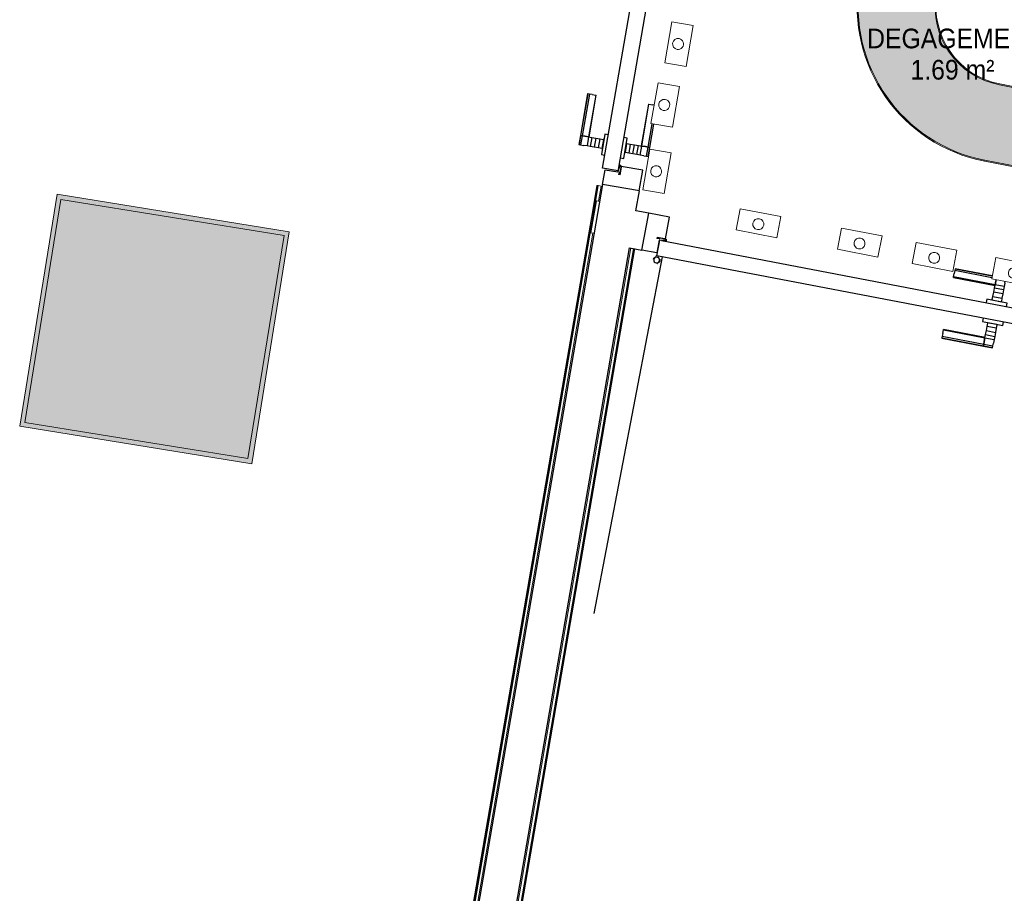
# Model space of a CAD drawing. Header units: millimetres. Extents: x -2845 to 74565, y -36590 to 13748.
# Tile 20 of 53: x 52504 to 55005, y -27592 to -25373. Entities that reach past the tile are written whole.
import ezdxf

# ---------------------------------------------------------------- set-up
doc = ezdxf.new("R2010")
doc.units = ezdxf.units.MM
for name, color, linetype, lineweight in [('A-DETL-GENF', 7, 'Continuous', 18), ('A-DOOR', 7, 'Continuous', 25), ('A-FLOR', 7, 'Continuous', 25), ('A-FLOR-HRAL', 7, 'Continuous', 18), ('A-WALL', 7, 'Continuous', 25), ('CHEMIN DE CABLE ELE', 7, 'Continuous', 18), ('ESPACE', 7, 'Continuous', 30), ('INSTAL ELECTRIQUE', 7, 'Continuous', 18), ('Q-SPCQ', 7, 'Continuous', 18)]:
    doc.layers.add(name, color=color, linetype=linetype, lineweight=lineweight)
doc.styles.add('Arial_2', font='arial.ttf', dxfattribs={"width": 0.9, "height": 50})

# ---------------------------------------------------------------- blocks, each defined once
blk = doc.blocks.new('PRT_SIMPLE_HUI_58x68x48 - PRT_BOIS_1V_930x2040x40-552383-2021_015_1111_DCE_1_50_N0 FINI_CFO_GEN')
at = {"layer": 'A-DETL-GENF', "lineweight": 25}
h = blk.add_hatch(color=256, dxfattribs=at)
h.paths.add_polyline_path([(-483.8, 9.7), (-483.8, 12.8), (-496.3, 14.5), (-500.5, 14.5), (-500.3, 13.2), (-495.7, 13.2), (-485.1, 11.7), (-484.5, 10.7)])
h.paths.add_polyline_path([(-508.5, 8), (-488.5, 8), (-483.8, 9.7), (-485.1, 10.6), (-488.7, 9.3), (-505.2, 9.7), (-505.2, 10.2), (-502, 10.8), (-502, 11.5), (-508.5, 11.5), (-508.5, 8.7)])
h = blk.add_hatch(color=256, dxfattribs=at)
h.paths.add_polyline_path([(413.8, 9.7), (418.9, 8), (438.5, 8), (438.5, 11.5), (432, 11.5), (432.2, 10.2), (435.2, 10.2), (435.2, 9.3), (418.2, 9.5), (415.1, 10.6)])
h.paths.add_polyline_path([(413.8, 9.7), (415.1, 11.7), (426.1, 13.2), (430.5, 13.2), (430.5, 14.5), (425.8, 14.5), (413.8, 12.8), (413.8, 10.4)])
at = {"layer": 'A-DETL-GENF'}
for p, q in [((-508.5, 11.5), (-502, 11.5)), ((-508.5, 8), (-508.5, 11.5)), ((-488.5, 8), (-508.5, 8)), ((-505.2, 10.2), (-505.2, 9.3)), ((-502, 10.2), (-505.2, 10.2)), ((-505.2, 9.3), (-488.7, 9.3)), ((-502, 11.5), (-502, 10.2)), ((-500.5, 14.5), (-496, 14.5)), ((-500.5, 13.2), (-500.5, 14.5)), ((-496.1, 13.2), (-500.5, 13.2)), ((-485.1, 11.7), (-496.1, 13.2)), ((-496, 14.5), (-483.8, 12.8)), ((-488.7, 9.3), (-485.1, 10.6)), ((-483.8, 9.7), (-488.5, 8)), ((-485.1, 10.6), (-485.1, 11.7)), ((-483.8, 12.8), (-483.8, 9.7)), ((413.8, 12.8), (426, 14.5)), ((413.8, 9.7), (413.8, 12.8)), ((418.5, 8), (413.8, 9.7)), ((426.1, 13.2), (415.1, 11.7)), ((415.1, 11.7), (415.1, 10.6)), ((415.1, 10.6), (418.7, 9.3)), ((438.5, 8), (418.5, 8)), ((418.7, 9.3), (435.2, 9.3)), ((426, 14.5), (430.5, 14.5)), ((430.5, 13.2), (426.1, 13.2)), ((430.5, 14.5), (430.5, 13.2)), ((432, 11.5), (438.5, 11.5)), ((432, 10.2), (432, 11.5)), ((435.2, 10.2), (432, 10.2)), ((435.2, 9.3), (435.2, 10.2)), ((438.5, 11.5), (438.5, 8))]:
    blk.add_line(p, q, dxfattribs=at)
at = {"layer": 'A-DOOR'}
for p, q in [((417, 54.5), (417, 977.5)), ((-427.1, 124), (-450.6, 124)), ((-450.6, 124), (-450.6, 123.5)), ((-450.6, 123.5), (-450.6, 119.4)), ((-427.1, 123.5), (-450.6, 123.5)), ((-450.6, 119.4), (-450.6, 112.3)), ((-427.1, 119.4), (-450.6, 119.4)), ((-450.6, 103), (-450.6, 112.3)), ((-450.6, 94.6), (-450.6, 103)), ((-427.1, 103), (-450.6, 103)), ((-319.6, 124), (-427.1, 124)), ((-427.1, 124), (-427.1, 123.5)), ((-427.1, 123.5), (-427.1, 124)), ((-427.1, 123.5), (-427.1, 119.4)), ((-319.6, 123.5), (-427.1, 123.5)), ((-427.1, 119.4), (-427.1, 123.5)), ((-427.1, 119.4), (-427.1, 112.3)), ((-319.6, 119.4), (-427.1, 119.4)), ((-427.1, 112.3), (-427.1, 119.4)), ((-427.1, 103), (-427.1, 112.3)), ((-427.1, 112.3), (-427.1, 103)), ((-427.1, 101.8), (-427.1, 103)), ((-319.6, 103), (-427.1, 103)), ((-427.1, 103), (-427.1, 94.6)), ((-427.1, 101.8), (-319.6, 101.8)), ((-319.6, 123.5), (-319.6, 124)), ((-319.6, 119.4), (-319.6, 123.5)), ((-319.6, 112.3), (-319.6, 119.4)), ((-319.6, 112.3), (-319.6, 103)), ((-319.6, 103), (-319.6, 101.8)), ((-450.6, 84.2), (-450.6, 94.6)), ((-427.1, 94.6), (-450.6, 94.6)), ((-450.6, 73.4), (-450.6, 84.2)), ((-427.1, 84.2), (-450.6, 84.2)), ((-427.1, 94.6), (-427.1, 84.2)), ((-427.1, 84.2), (-427.1, 73.4)), ((-499.5, 54.5), (430.5, 54.5)), ((-499.5, 14.5), (-499.5, 54.5)), ((-465.6, 63.5), (-465.6, 54.5)), ((-413.4, 63.5), (-465.6, 63.5)), ((-450.6, 65), (-450.6, 73.4)), ((-450.6, 73.4), (-427.1, 73.4)), ((-450.6, 65), (-450.6, 64)), ((-450.6, 64), (-427.1, 64)), ((-427.1, 73.4), (-427.1, 65)), ((-427.1, 64), (-427.1, 65)), ((-413.4, 54.5), (-413.4, 63.5)), ((430.5, 54.5), (430.5, 14.5)), ((426, 14.5), (-496, 14.5)), ((-465.6, 14.5), (-465.6, 5.5)), ((-465.6, 5.5), (-413.4, 5.5)), ((-427.1, 5), (-450.6, 5)), ((-450.6, 5), (-450.6, 4)), ((-450.6, -4.4), (-450.6, 4)), ((-427.1, 4), (-427.1, 5)), ((-427.1, 4), (-427.1, -4.4)), ((-413.4, 5.5), (-413.4, 14.5)), ((-450.6, -15.2), (-450.6, -4.4)), ((-427.1, -4.4), (-450.6, -4.4)), ((-450.6, -25.6), (-450.6, -15.2)), ((-450.6, -15.2), (-427.1, -15.2)), ((-427.1, -4.4), (-427.1, -15.2)), ((-427.1, -15.2), (-427.1, -25.6)), ((-450.6, -34), (-450.6, -25.6)), ((-450.6, -25.6), (-427.1, -25.6)), ((-450.6, -43.3), (-450.6, -34)), ((-450.6, -34), (-427.1, -34)), ((-450.6, -43.3), (-450.6, -50.4)), ((-427.1, -25.6), (-427.1, -34)), ((-427.1, -34), (-427.1, -32.8)), ((-319.6, -32.8), (-427.1, -32.8)), ((-427.1, -43.3), (-427.1, -34)), ((-427.1, -34), (-319.6, -34)), ((-427.1, -34), (-427.1, -43.3)), ((-427.1, -43.3), (-427.1, -50.4)), ((-427.1, -50.4), (-427.1, -43.3)), ((-319.6, -32.8), (-319.6, -34)), ((-319.6, -34), (-319.6, -43.3)), ((-319.6, -47.5), (-319.6, -43.3)), ((-450.6, -50.4), (-450.6, -54.5)), ((-450.6, -50.4), (-427.1, -50.4)), ((-450.6, -54.5), (-450.6, -55)), ((-450.6, -54.5), (-427.1, -54.5)), ((-450.6, -55), (-427.1, -55)), ((-427.1, -50.4), (-427.1, -54.5)), ((-427.1, -50.4), (-366.9, -50.4)), ((-427.1, -54.5), (-427.1, -50.4)), ((-427.1, -54.5), (-427.1, -55)), ((-427.1, -54.5), (-366.9, -54.5)), ((-427.1, -55), (-427.1, -54.5)), ((-427.1, -55), (-366.9, -55))]:
    blk.add_line(p, q, dxfattribs=at)
for radius, start, end in [(9.12, 155.8208, 180), (9.12, 180, 204.1792), (7.5, 360, 180), (7.5, 120, 180), (7.5, 180, 360), (7.5, 195, 225), (9.12, 111.9887, 120), (9.12, 240, 248.0113), (7.5, 240, 300), (7.5, 0, 90), (9.12, 291.9887, 300), (7.5, 330, 0), (9.12, 335.8208, 0)]:
    blk.add_arc((429, 65.5), radius, start, end, dxfattribs=at)
at = {"layer": 'Q-SPCQ'}
for p, q in [((430.5, 54.5), (403.5, 54.5)), ((430.5, 40.5), (430.5, 54.5))]:
    blk.add_line(p, q, dxfattribs=at)
blk = doc.blocks.new('PRT_SIMPLE_HUI_58x68x48 - PRT_BOIS_1V_930x2040x40-V5-2021_015_1111_DCE_1_50_N0 FINI_CFO_GEN')
at = {"layer": 'A-DETL-GENF', "lineweight": 25}
h = blk.add_hatch(color=256, dxfattribs=at)
h.paths.add_polyline_path([(-500.5, 14.5), (-500.3, 13.2), (-495.7, 13.1), (-485.1, 11.7), (-483.8, 9.7), (-483.8, 12.8), (-499, 14.5)])
h.paths.add_polyline_path([(-508.5, 11.5), (-508.5, 8), (-488.5, 8), (-483.8, 9.7), (-485.1, 10.6), (-488.7, 9.3), (-505.2, 9.6), (-505.2, 10.2), (-502, 10.2), (-502, 11.5), (-505.7, 11.5)])
h = blk.add_hatch(color=256, dxfattribs=at)
h.paths.add_polyline_path([(413.8, 12.8), (414.3, 10.5), (415.1, 11.7), (426.2, 13.2), (430.5, 13.2), (430.5, 14.5), (425.8, 14.5), (414.9, 12.9)])
h.paths.add_polyline_path([(415.1, 10.6), (413.8, 9.7), (419, 8), (438.5, 8), (438.5, 11.5), (432, 11.5), (432.2, 10.2), (435.2, 10.2), (435.2, 9.3), (418.2, 9.5), (415.3, 10.5)])
at = {"layer": 'A-DETL-GENF'}
for p, q in [((-508.5, 11.5), (-502, 11.5)), ((-508.5, 8), (-508.5, 11.5)), ((-488.5, 8), (-508.5, 8)), ((-505.2, 10.2), (-505.2, 9.3)), ((-502, 10.2), (-505.2, 10.2)), ((-505.2, 9.3), (-488.7, 9.3)), ((-502, 11.5), (-502, 10.2)), ((-500.5, 14.5), (-496, 14.5)), ((-500.5, 13.2), (-500.5, 14.5)), ((-496.1, 13.2), (-500.5, 13.2)), ((-485.1, 11.7), (-496.1, 13.2)), ((-496, 14.5), (-483.8, 12.8)), ((-488.7, 9.3), (-485.1, 10.6)), ((-483.8, 9.7), (-488.5, 8)), ((-485.1, 10.6), (-485.1, 11.7)), ((-483.8, 12.8), (-483.8, 9.7)), ((413.8, 12.8), (426, 14.5)), ((413.8, 9.7), (413.8, 12.8)), ((418.5, 8), (413.8, 9.7)), ((426.1, 13.2), (415.1, 11.7)), ((415.1, 11.7), (415.1, 10.6)), ((415.1, 10.6), (418.7, 9.3)), ((438.5, 8), (418.5, 8)), ((418.7, 9.3), (435.2, 9.3)), ((426, 14.5), (430.5, 14.5)), ((430.5, 13.2), (426.1, 13.2)), ((430.5, 14.5), (430.5, 13.2)), ((432, 11.5), (438.5, 11.5)), ((432, 10.2), (432, 11.5)), ((435.2, 10.2), (432, 10.2)), ((435.2, 9.3), (435.2, 10.2)), ((438.5, 11.5), (438.5, 8))]:
    blk.add_line(p, q, dxfattribs=at)
at = {"layer": 'A-DOOR'}
for p, q in [((417, 54.5), (417, 977.5)), ((-427.1, 124), (-450.6, 124)), ((-450.6, 124), (-450.6, 123.5)), ((-450.6, 123.5), (-450.6, 119.4)), ((-427.1, 123.5), (-450.6, 123.5)), ((-450.6, 119.4), (-450.6, 112.3)), ((-427.1, 119.4), (-450.6, 119.4)), ((-450.6, 103), (-450.6, 112.3)), ((-450.6, 94.6), (-450.6, 103)), ((-427.1, 103), (-450.6, 103)), ((-319.6, 124), (-427.1, 124)), ((-427.1, 124), (-427.1, 123.5)), ((-427.1, 123.5), (-427.1, 124)), ((-427.1, 123.5), (-427.1, 119.4)), ((-319.6, 123.5), (-427.1, 123.5)), ((-427.1, 119.4), (-427.1, 123.5)), ((-427.1, 119.4), (-427.1, 112.3)), ((-319.6, 119.4), (-427.1, 119.4)), ((-427.1, 112.3), (-427.1, 119.4)), ((-427.1, 103), (-427.1, 112.3)), ((-427.1, 112.3), (-427.1, 103)), ((-427.1, 101.8), (-427.1, 103)), ((-319.6, 103), (-427.1, 103)), ((-427.1, 103), (-427.1, 94.6)), ((-427.1, 101.8), (-319.6, 101.8)), ((-319.6, 123.5), (-319.6, 124)), ((-319.6, 119.4), (-319.6, 123.5)), ((-319.6, 112.3), (-319.6, 119.4)), ((-319.6, 112.3), (-319.6, 103)), ((-319.6, 103), (-319.6, 101.8)), ((-450.6, 84.2), (-450.6, 94.6)), ((-427.1, 94.6), (-450.6, 94.6)), ((-450.6, 73.4), (-450.6, 84.2)), ((-427.1, 84.2), (-450.6, 84.2)), ((-427.1, 94.6), (-427.1, 84.2)), ((-427.1, 84.2), (-427.1, 73.4)), ((-499.5, 54.5), (430.5, 54.5)), ((-499.5, 14.5), (-499.5, 54.5)), ((-465.6, 63.5), (-465.6, 54.5)), ((-413.4, 63.5), (-465.6, 63.5)), ((-450.6, 65), (-450.6, 73.4)), ((-450.6, 73.4), (-427.1, 73.4)), ((-450.6, 65), (-450.6, 64)), ((-450.6, 64), (-427.1, 64)), ((-427.1, 73.4), (-427.1, 65)), ((-427.1, 64), (-427.1, 65)), ((-413.4, 54.5), (-413.4, 63.5)), ((430.5, 54.5), (430.5, 14.5)), ((426, 14.5), (-496, 14.5)), ((-465.6, 14.5), (-465.6, 5.5)), ((-465.6, 5.5), (-413.4, 5.5)), ((-427.1, 5), (-450.6, 5)), ((-450.6, 5), (-450.6, 4)), ((-450.6, -4.4), (-450.6, 4)), ((-427.1, 4), (-427.1, 5)), ((-427.1, 4), (-427.1, -4.4)), ((-413.4, 5.5), (-413.4, 14.5)), ((-450.6, -15.2), (-450.6, -4.4)), ((-427.1, -4.4), (-450.6, -4.4)), ((-450.6, -25.6), (-450.6, -15.2)), ((-450.6, -15.2), (-427.1, -15.2)), ((-427.1, -4.4), (-427.1, -15.2)), ((-427.1, -15.2), (-427.1, -25.6)), ((-450.6, -34), (-450.6, -25.6)), ((-450.6, -25.6), (-427.1, -25.6)), ((-450.6, -43.3), (-450.6, -34)), ((-450.6, -34), (-427.1, -34)), ((-450.6, -43.3), (-450.6, -47.5)), ((-427.1, -25.6), (-427.1, -34)), ((-427.1, -34), (-427.1, -32.8)), ((-319.6, -32.8), (-427.1, -32.8)), ((-427.1, -43.3), (-427.1, -34)), ((-427.1, -34), (-319.6, -34)), ((-427.1, -34), (-427.1, -43.3)), ((-427.1, -43.3), (-427.1, -47.5)), ((-427.1, -47.5), (-427.1, -43.3)), ((-319.6, -32.8), (-319.6, -34)), ((-319.6, -34), (-319.6, -43.3)), ((-319.6, -50.4), (-319.6, -43.3)), ((-415.8, -50.4), (-319.6, -50.4)), ((-415.8, -54.5), (-319.6, -54.5)), ((-415.8, -55), (-319.6, -55)), ((-319.6, -54.5), (-319.6, -50.4)), ((-319.6, -55), (-319.6, -54.5))]:
    blk.add_line(p, q, dxfattribs=at)
for radius, start, end in [(9.12, 155.8208, 180), (9.12, 180, 204.1792), (7.5, 360, 180), (7.5, 120, 180), (7.5, 180, 360), (7.5, 195, 225), (9.12, 111.9887, 120), (9.12, 240, 248.0113), (7.5, 240, 300), (7.5, 0, 90), (9.12, 291.9887, 300), (7.5, 330, 0), (9.12, 335.8208, 0)]:
    blk.add_arc((429, 65.5), radius, start, end, dxfattribs=at)
at = {"layer": 'Q-SPCQ'}
for p, q in [((430.5, 54.5), (403.5, 54.5)), ((430.5, 40.5), (430.5, 54.5))]:
    blk.add_line(p, q, dxfattribs=at)
blk = doc.blocks.new('Garde-corps - Garde-corps-509925-2021_015_1111_DCE_1_50_N0 FINI_CFO_GEN')
at = {"layer": 'A-FLOR-HRAL'}
for p, q in [((801, -25794.3), (791.3, -25850.9)), ((802.7, -25794.5), (792.9, -25851.2)), ((804.4, -25794.8), (794.6, -25851.5)), ((802.7, -25794.5), (801, -25794.3)), ((802.7, -25794.5), (804.4, -25794.8)), ((804.4, -25794.8), (811.4, -25796)), ((811.4, -25796), (804.8, -25834.5)), ((814.4, -25796.6), (811.4, -25796)), ((783.6, -25895.3), (-70.1, -30850.8)), ((785.3, -25895.5), (-68.8, -30852.7)), ((787, -25895.8), (-67.3, -30854.7)), ((790.9, -25915.3), (-61.5, -30862.9))]:
    blk.add_line(p, q, dxfattribs=at)
blk = doc.blocks.new('Garde-corps - Garde-corps-513392-2021_015_1111_DCE_1_50_N0 FINI_CFO_GEN')
at = {"layer": 'A-FLOR-HRAL'}
for p, q in [((154.7, -30202.5), (886.9, -25952.8)), ((161.8, -30203.7), (893.9, -25954.2)), ((163.5, -30204), (895.6, -25954.5)), ((165.1, -30204.3), (897.2, -25954.8)), ((151.8, -30202), (154.7, -30202.5)), ((161.8, -30203.7), (154.7, -30202.5)), ((163.5, -30204), (161.8, -30203.7)), ((163.5, -30204), (165.1, -30204.3))]:
    blk.add_line(p, q, dxfattribs=at)
blk = doc.blocks.new('B02_ARC_rvt-1-2021_015_1111_DCE_1_50_N0 FINI_CFO_GEN')
at = {"layer": 'A-FLOR'}
for p, q in [((815.2, -25792), (821.7, -25754.2)), ((821.7, -25754.2), (854.2, -25759.8)), ((858, -25745.2), (856.7, -25745)), ((861.2, -25745.8), (859.3, -25745.4)), ((917.2, -25755.4), (862.6, -25746)), ((908.1, -25808), (917.2, -25755.4)), ((854.2, -25759.8), (854.4, -25758.3)), ((985.5, -25875), (933.1, -25865)), ((975, -25930), (985.5, -25875)), ((959.1, -25933.1), (952.9, -25965.5)), ((960.6, -25933.3), (959.1, -25933.1)), ((973.9, -25935.9), (974.1, -25934.6)), ((974.3, -25933.3), (974.7, -25931.4)), ((952.9, -25965.5), (915.3, -25958.3))]:
    blk.add_line(p, q, dxfattribs=at)
at = {"layer": 'A-WALL'}
for p, q in [((815.2, -25792), (-59.1, -30866.4)), ((908.8, -25808.1), (815.2, -25792)), ((900.1, -25858.6), (908.8, -25808.1)), ((933.1, -25865), (900.1, -25858.6)), ((915.3, -25958.3), (933.1, -25865)), ((34.5, -30882.5), (883.9, -25952.3)), ((883.9, -25952.3), (915.3, -25958.3))]:
    blk.add_line(p, q, dxfattribs=at)
at = {"layer": 'A-DOOR', "lineweight": 18}
for name, p, rotation in [('PRT_SIMPLE_HUI_58x68x48 - PRT_BOIS_1V_930x2040x40-552383-2021_015_1111_DCE_1_50_N0 FINI_CFO_GEN', (953.7, -25267.5), 80.22487919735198), ('PRT_SIMPLE_HUI_58x68x48 - PRT_BOIS_1V_930x2040x40-V5-2021_015_1111_DCE_1_50_N0 FINI_CFO_GEN', (1386.2, -26000), 169.1696317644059)]:
    blk.add_blockref(name, p, dxfattribs=dict(at, rotation=rotation))
at = {"layer": 'A-FLOR-HRAL', "lineweight": 18}
for name in ['Garde-corps - Garde-corps-509925-2021_015_1111_DCE_1_50_N0 FINI_CFO_GEN', 'Garde-corps - Garde-corps-513392-2021_015_1111_DCE_1_50_N0 FINI_CFO_GEN']:
    blk.add_blockref(name, (0, 0), dxfattribs=at)
blk = doc.blocks.new('604_DALLE LED 600x600MM - 26W 4000K 3600lm-4677864-2021_015_1111_DCE_1_50_N0 FINI_CFO_GEN')
at = {"layer": 'INSTAL ELECTRIQUE', "true_color": 0xf6d57a}
h = blk.add_hatch(color=41, dxfattribs=at)
h.paths.add_polyline_path([(-298.5, -298.5), (-298.5, 298.5), (298.5, 298.5), (298.5, -298.5), (-288.1, -298.5)])
h.paths.add_polyline_path([(-287, -287), (287, -287), (287, 287), (-287, 287), (-287, -230.1)])
blk.add_hatch(color=41, dxfattribs=at).paths.add_polyline_path([(-287, -287), (-287, 287), (287, 287), (287, -287)])
at = {"layer": 'INSTAL ELECTRIQUE'}
for p, q in [((-298.5, -298.5), (-298.5, 298.5)), ((-298.5, 298.5), (298.5, 298.5)), ((-287, 287), (-287, -287)), ((-287, 287), (287, 287)), ((287, -287), (287, 287)), ((298.5, 298.5), (298.5, -298.5)), ((298.5, -298.5), (-298.5, -298.5)), ((287, -287), (-287, -287))]:
    blk.add_line(p, q, dxfattribs=at)
blk = doc.blocks.new('602_BOITE DE DERIVATION - 105X105X50 GENERIQUE-7162935-2021_015_1111_DCE_1_50_N0 FINI_CFO_GEN')
at = {"layer": 'INSTAL ELECTRIQUE'}
for p, q in [((973.5, -25482.6), (991.3, -25379.1)), ((991.3, -25379.1), (1045.5, -25388.4)), ((1045.5, -25388.4), (1027.7, -25491.9)), ((1027.7, -25491.9), (973.5, -25482.6))]:
    blk.add_line(p, q, dxfattribs=at)
for start, end in [(80.2249, 260.2249), (260.2249, 80.2249)]:
    blk.add_arc((1007, -25435.1), 14, start, end, dxfattribs=at)
blk = doc.blocks.new('602_BOITE DE DERIVATION - 105X105X50 GENERIQUE-7162932-2021_015_1111_DCE_1_50_N0 FINI_CFO_GEN')
at = {"layer": 'INSTAL ELECTRIQUE'}
for p, q in [((1803.4, -26031.5), (1813.8, -25977.4)), ((1813.8, -25977.4), (1916.9, -25997.2)), ((1916.9, -25997.2), (1906.6, -26051.2)), ((1906.6, -26051.2), (1803.4, -26031.5))]:
    blk.add_line(p, q, dxfattribs=at)
for start, end in [(349.1696, 169.1696), (169.1696, 349.1696)]:
    blk.add_arc((1859.7, -26016.8), 14, start, end, dxfattribs=at)
blk = doc.blocks.new('602_BOITE DE DERIVATION - 105X105X50 GENERIQUE-7162947-2021_015_1111_DCE_1_50_N0 FINI_CFO_GEN')
at = {"layer": 'INSTAL ELECTRIQUE'}
for p, q in [((1601.3, -25992.8), (1611.6, -25938.8)), ((1611.6, -25938.8), (1714.7, -25958.5)), ((1714.7, -25958.5), (1704.4, -26012.5)), ((1704.4, -26012.5), (1601.3, -25992.8))]:
    blk.add_line(p, q, dxfattribs=at)
for start, end in [(169.1696, 349.1696), (349.1696, 169.1696)]:
    blk.add_arc((1657.5, -25978.1), 14, start, end, dxfattribs=at)
blk = doc.blocks.new('Legrand_Mosaic_plaque_2x2_mod_vertical_blanc_078822L - Legrand_Mosaic_plaque_2x2_mod_vertical_blanc_078822L-V20-2021_015_1111_DCE_1_50_N0 FINI_CFO_GEN')
at = {"layer": 'INSTAL ELECTRIQUE'}
for p, q in [((1950.8, -26156.4), (1949.2, -26164.7)), ((1949.2, -26164.7), (2029.8, -26180.1)), ((2029.8, -26180.1), (2031.4, -26171.8))]:
    blk.add_line(p, q, dxfattribs=at)
blk = doc.blocks.new('Legrand_Mosaic_va_et_vient_easy_led_10AX_2_mod_blanc_077011L - Legrand_Mosaic_va_et_vient_easy_led_10AX_2_mod_blanc_077011L-V38-2021_015_1111_DCE_1_50_N0 FINI_CFO_GEN')
at = {"layer": 'INSTAL ELECTRIQUE'}
for p, q in [((791.3, -25850.9), (783.7, -25895.3)), ((786.6, -25895.8), (794.2, -25851.4)), ((787.6, -25895.9), (795.2, -25851.6)), ((791.3, -25850.9), (794.2, -25851.4)), ((794.2, -25851.4), (795.2, -25851.6)), ((796, -25851.7), (795.2, -25851.6)), ((786.6, -25895.8), (783.7, -25895.3)), ((787.6, -25895.9), (786.6, -25895.8)), ((787.6, -25895.9), (788.7, -25896.1))]:
    blk.add_line(p, q, dxfattribs=at)
blk = doc.blocks.new('602_BOITE DE DERIVATION - 105X105X50 GENERIQUE-7162980-2021_015_1111_DCE_1_50_N0 FINI_CFO_GEN')
at = {"layer": 'INSTAL ELECTRIQUE'}
for p, q in [((1411.6, -25956.5), (1421.9, -25902.5)), ((1421.9, -25902.5), (1525.1, -25922.2)), ((1525.1, -25922.2), (1514.7, -25976.2)), ((1514.7, -25976.2), (1411.6, -25956.5))]:
    blk.add_line(p, q, dxfattribs=at)
for start, end in [(349.1696, 169.1696), (169.1696, 349.1696)]:
    blk.add_arc((1467.9, -25941.8), 14, start, end, dxfattribs=at)
blk = doc.blocks.new('602_BOITE DE DERIVATION - 105X105X50 GENERIQUE-7162983-2021_015_1111_DCE_1_50_N0 FINI_CFO_GEN')
at = {"layer": 'INSTAL ELECTRIQUE'}
for p, q in [((938.2, -25637.2), (956, -25533.7)), ((956, -25533.7), (1010.2, -25543.1)), ((1010.2, -25543.1), (992.4, -25646.5)), ((992.4, -25646.5), (938.2, -25637.2))]:
    blk.add_line(p, q, dxfattribs=at)
for start, end in [(80.2249, 260.2249), (260.2249, 80.2249)]:
    blk.add_arc((971.8, -25589.7), 14, start, end, dxfattribs=at)
blk = doc.blocks.new('Chemin de câbles - Courbure - Standard-4698208-2021_015_1111_DCE_1_50_N0 FINI_CFO_GEN')
at = {"layer": 'CHEMIN DE CABLE ELE', "true_color": 0x0080ff}
for points in [[(-85.8, 373.6), (-88.3, 373.7), (-90.9, 293.2), (-97.4, 249.2), (-113.6, 207.5), (-136.6, 172.5), (-168.1, 142), (-205.6, 119), (-247.1, 104.8), (-291.1, 100), (-370.7, 100), (-370.3, 97.5), (-290.3, 97.5), (-246.5, 102.3), (-204.5, 116.7), (-166.6, 140), (-133.2, 173.1), (-109.6, 209.7), (-94.4, 250.7), (-88.3, 294.1), (-86.2, 360.5)], [(109.1, 367.5), (-85.8, 373.6), (-88.3, 293.6), (-94.5, 249.6), (-110.2, 208), (-136.1, 169.5), (-167.7, 139.3), (-205.1, 116.5), (-246.7, 102.3), (-290.7, 97.5), (-370.7, 97.5), (-370.7, -97.5), (-290.7, -97.5), (-223, -91.7), (-156.9, -74.2), (-94.8, -45.7), (-38.4, -6.9), (10.6, 41.1), (50.7, 97.1), (79.3, 155), (98.6, 220.1), (106.6, 287.5), (109.1, 367)], [(111.6, 367.4), (109.1, 367.5), (106.5, 287), (98.3, 219.1), (78.6, 153.5), (47.9, 92.2), (6.8, 36.9), (-39.5, -8), (-95.6, -46.3), (-157.4, -74.4), (-223.1, -91.7), (-291.1, -97.5), (-370.7, -97.5), (-370.3, -100), (-290.3, -100), (-222.6, -94.2), (-156.5, -76.8), (-94.4, -48.5), (-37.9, -10), (12.8, 39.8), (52.3, 94.6), (82.1, 155.4), (101.2, 220.5), (109.1, 287.9), (111.2, 354.3)]]:
    blk.add_hatch(color=150, dxfattribs=at).paths.add_polyline_path(points)
at = {"layer": 'CHEMIN DE CABLE ELE', "color": 8, "true_color": 0x808080}
for p, q in [((-88.3, 373.7), (-90.8, 293.7)), ((-85.8, 373.6), (-88.3, 373.7)), ((-88.3, 293.6), (-85.8, 373.6)), ((109.1, 367.5), (-85.8, 373.6)), ((109.1, 367.5), (106.6, 287.5)), ((111.6, 367.4), (109.1, 367.5)), ((109.1, 287.4), (111.6, 367.4)), ((-370.7, 97.5), (-370.7, 100)), ((-290.7, 100), (-370.7, 100)), ((-370.7, -97.5), (-370.7, 97.5)), ((-290.7, 97.5), (-370.7, 97.5)), ((-370.7, -100), (-370.7, -97.5)), ((-290.7, -97.5), (-370.7, -97.5)), ((-290.7, -100), (-370.7, -100))]:
    blk.add_line(p, q, dxfattribs=at)
for radius in [200, 202.5, 397.5, 400]:
    blk.add_arc((-290.7, 300), radius, 270, 358.1974, dxfattribs=at)
blk = doc.blocks.new('602_BOITE DE DERIVATION - 105X105X50 GENERIQUE-7163043-2021_015_1111_DCE_1_50_N0 FINI_CFO_GEN')
at = {"layer": 'INSTAL ELECTRIQUE'}
for p, q in [((917.8, -25805.8), (935.6, -25702.3)), ((935.6, -25702.3), (989.8, -25711.7)), ((989.8, -25711.7), (972, -25815.1)), ((972, -25815.1), (917.8, -25805.8))]:
    blk.add_line(p, q, dxfattribs=at)
for start, end in [(80.2249, 260.2249), (260.2249, 80.2249)]:
    blk.add_arc((951.3, -25758.3), 14, start, end, dxfattribs=at)
blk = doc.blocks.new('602_BOITE DE DERIVATION - 105X105X50 GENERIQUE-7163064-2021_015_1111_DCE_1_50_N0 FINI_CFO_GEN')
at = {"layer": 'INSTAL ELECTRIQUE'}
for p, q in [((1154.7, -25907.3), (1165, -25853.3)), ((1165, -25853.3), (1268.1, -25873.1)), ((1268.1, -25873.1), (1257.8, -25927.1)), ((1257.8, -25927.1), (1154.7, -25907.3))]:
    blk.add_line(p, q, dxfattribs=at)
for start, end in [(349.1696, 169.1696), (169.1696, 349.1696)]:
    blk.add_arc((1210.9, -25892.7), 14, start, end, dxfattribs=at)
blk = doc.blocks.new('B02_ELE_rvt-1-2021_015_1111_DCE_1_50_N0 FINI_CFO_GEN')
at = {"layer": 'CHEMIN DE CABLE ELE', "lineweight": 18, "rotation": 260.8097895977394}
blk.add_blockref('Chemin de câbles - Courbure - Standard-4698208-2021_015_1111_DCE_1_50_N0 FINI_CFO_GEN', (1519.3, -25579.1), dxfattribs=at)
at = {"layer": 'INSTAL ELECTRIQUE', "lineweight": 18}
for name in ['602_BOITE DE DERIVATION - 105X105X50 GENERIQUE-7162935-2021_015_1111_DCE_1_50_N0 FINI_CFO_GEN', '602_BOITE DE DERIVATION - 105X105X50 GENERIQUE-7162983-2021_015_1111_DCE_1_50_N0 FINI_CFO_GEN', '602_BOITE DE DERIVATION - 105X105X50 GENERIQUE-7163043-2021_015_1111_DCE_1_50_N0 FINI_CFO_GEN', 'Legrand_Mosaic_va_et_vient_easy_led_10AX_2_mod_blanc_077011L - Legrand_Mosaic_va_et_vient_easy_led_10AX_2_mod_blanc_077011L-V38-2021_015_1111_DCE_1_50_N0 FINI_CFO_GEN', '602_BOITE DE DERIVATION - 105X105X50 GENERIQUE-7163064-2021_015_1111_DCE_1_50_N0 FINI_CFO_GEN', '602_BOITE DE DERIVATION - 105X105X50 GENERIQUE-7162980-2021_015_1111_DCE_1_50_N0 FINI_CFO_GEN', '602_BOITE DE DERIVATION - 105X105X50 GENERIQUE-7162947-2021_015_1111_DCE_1_50_N0 FINI_CFO_GEN', '602_BOITE DE DERIVATION - 105X105X50 GENERIQUE-7162932-2021_015_1111_DCE_1_50_N0 FINI_CFO_GEN']:
    blk.add_blockref(name, (0, 0), dxfattribs=at)
at = {"layer": 'INSTAL ELECTRIQUE', "lineweight": 18, "extrusion": (0, 0, -1), "rotation": 189.1847230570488}
blk.add_blockref('604_DALLE LED 600x600MM - 26W 4000K 3600lm-4677864-2021_015_1111_DCE_1_50_N0 FINI_CFO_GEN', (322.8, -26158.8), dxfattribs=at)
at = {"layer": 'INSTAL ELECTRIQUE', "lineweight": 18, "rotation": 271.0552474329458}
blk.add_blockref('Legrand_Mosaic_plaque_2x2_mod_vertical_blanc_078822L - Legrand_Mosaic_plaque_2x2_mod_vertical_blanc_078822L-V20-2021_015_1111_DCE_1_50_N0 FINI_CFO_GEN', (26923.8, -23402.8), dxfattribs=at)

msp = doc.modelspace()

# ---------------------------------------------------------------- block references
at = {"lineweight": 5}
for name in ['B02_ARC_rvt-1-2021_015_1111_DCE_1_50_N0 FINI_CFO_GEN', 'B02_ELE_rvt-1-2021_015_1111_DCE_1_50_N0 FINI_CFO_GEN']:
    msp.add_blockref(name, (53169.3, 0), dxfattribs=at)

# ---------------------------------------------------------------- texts
at = {"layer": 'ESPACE', "color": 8, "true_color": 0x808080, "char_height": 50, "attachment_point": 1, "style": 'Arial_2'}
for s, insert, width in [('DEGAGEMENT', (54656.4, -25396), 523.101), ('1.69 m²', (54766.6, -25475.4), 256.139)]:
    msp.add_mtext(s, dxfattribs=dict(at, insert=insert, width=width))

doc.saveas('drawing.dxf')
